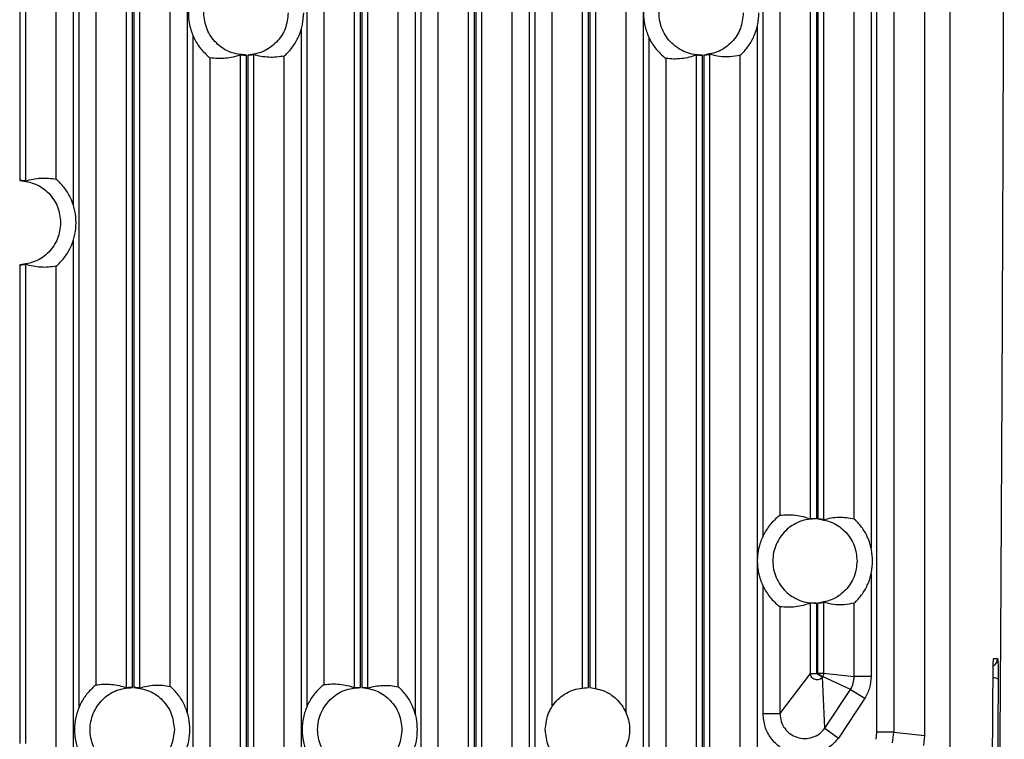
# Model space of a CAD drawing. Header units: millimetres. Extents: x -0.57 to 0.95, y -0.4 to 0.71.
# Tile 55 of 256: x -0.46 to -0.34, y 0.03 to 0.12. Entities that reach past the tile are written whole.
import ezdxf

# ---------------------------------------------------------------- set-up
doc = ezdxf.new("R2010")
doc.units = ezdxf.units.MM
doc.layers.add('FORMAT', color=7, linetype='Continuous')

msp = doc.modelspace()

# ---------------------------------------------------------------- linework, layer by layer
at = {"layer": 'FORMAT', "color": 7, "linetype": 'Continuous', "lineweight": 25}
for p, q in [((-0.347312, 0.397789), (-0.347312, -0.027211)), ((-0.457663, 0.245279), (-0.457663, 0.098389)), ((-0.456963, 0.245267), (-0.456963, 0.09833)), ((-0.453331, 0.098542), (-0.453331, 0.195029)), ((-0.451332, 0.194689), (-0.451332, 0.095479)), ((-0.437807, 0.186257), (-0.437807, 0.035277)), ((-0.450617, 0.035879), (-0.450617, 0.185654)), ((-0.448618, 0.182968), (-0.448618, 0.038565)), ((-0.444985, 0.038233), (-0.444985, 0.1833)), ((-0.444286, 0.038267), (-0.444286, 0.183267)), ((-0.444138, 0.18327), (-0.444138, 0.038264)), ((-0.443438, 0.183332), (-0.443438, 0.038202)), ((-0.439806, 0.038396), (-0.439806, 0.183137)), ((-0.423567, 0.036021), (-0.423567, 0.171905)), ((-0.421568, 0.171905), (-0.421568, 0.038605)), ((-0.412756, 0.038352), (-0.412756, 0.171905)), ((-0.410757, 0.171905), (-0.410757, 0.035117)), ((-0.396517, 0.013231), (-0.396517, 0.171905)), ((-0.394518, 0.171905), (-0.394518, 0.03597)), ((-0.385706, 0.035212), (-0.385706, 0.171905)), ((-0.383707, 0.171905), (-0.383707, 0.014605)), ((-0.369467, 0.056236), (-0.369467, 0.171905)), ((-0.367468, 0.171905), (-0.367468, 0.058683)), ((-0.417935, 0.038239), (-0.417935, 0.167017)), ((-0.417236, 0.038266), (-0.417236, 0.167017)), ((-0.417088, 0.167017), (-0.417088, 0.038262)), ((-0.416388, 0.167017), (-0.416388, 0.038193)), ((-0.390885, 0.038234), (-0.390885, 0.167017)), ((-0.390186, 0.038265), (-0.390186, 0.167017)), ((-0.390038, 0.167017), (-0.390038, 0.038259)), ((-0.389338, 0.167017), (-0.389338, 0.038171)), ((-0.363835, 0.058251), (-0.363835, 0.167017)), ((-0.363136, 0.167017), (-0.363136, 0.058264)), ((-0.362988, 0.167017), (-0.362988, 0.058256)), ((-0.362288, 0.167017), (-0.362288, 0.058173)), ((-0.410042, 0.009487), (-0.410042, 0.154248)), ((-0.397232, 0.155304), (-0.397232, 0.010008)), ((-0.358656, 0.05826), (-0.358656, 0.153542)), ((-0.40441, 0.011256), (-0.40441, 0.152097)), ((-0.403711, 0.011256), (-0.403711, 0.152074)), ((-0.403563, 0.152079), (-0.403563, 0.01126)), ((-0.402863, 0.152151), (-0.402863, 0.01126)), ((-0.399231, 0.010008), (-0.399231, 0.15201)), ((-0.350312, 0.152742), (-0.350312, 0.032585)), ((-0.408043, 0.151714), (-0.408043, 0.009487)), ((-0.356657, 0.151423), (-0.356657, 0.084354)), ((-0.355967, 0.084355), (-0.355967, 0.151034)), ((-0.353968, 0.150344), (-0.353968, 0.032968)), ((-0.424282, 0.116336), (-0.424282, 0.011484)), ((-0.370182, 0.116664), (-0.370182, 0.023562)), ((-0.437092, 0.012516), (-0.437092, 0.115583)), ((-0.382992, 0.02108), (-0.382992, 0.115342)), ((-0.429913, 0.113336), (-0.429913, 0.013566)), ((-0.375813, 0.113355), (-0.375813, 0.024255)), ((-0.435093, 0.112948), (-0.435093, 0.012516)), ((-0.43146, 0.013575), (-0.43146, 0.113297)), ((-0.430761, 0.013575), (-0.430761, 0.113267)), ((-0.430613, 0.113271), (-0.430613, 0.013566)), ((-0.426281, 0.011484), (-0.426281, 0.113159)), ((-0.380993, 0.112869), (-0.380993, 0.02108)), ((-0.37736, 0.024233), (-0.37736, 0.113285)), ((-0.376661, 0.024233), (-0.376661, 0.113269)), ((-0.376513, 0.113276), (-0.376513, 0.024255)), ((-0.372181, 0.023562), (-0.372181, 0.11325)), ((-0.451332, 0.091303), (-0.451332, 0.028109)), ((-0.457663, 0.088393), (-0.457663, 0.031639)), ((-0.456963, 0.088452), (-0.456963, 0.031639)), ((-0.453331, 0.028109), (-0.453331, 0.08824)), ((-0.356657, 0.084354), (-0.356657, 0.08123)), ((-0.355967, 0.08123), (-0.355967, 0.084355)), ((-0.356657, 0.08123), (-0.356657, 0.054784)), ((-0.355967, 0.032968), (-0.355967, 0.08123)), ((-0.356657, 0.051749), (-0.356657, 0.039566)), ((-0.369467, 0.035158), (-0.369467, 0.050297)), ((-0.363835, 0.039926), (-0.363835, 0.048282)), ((-0.363136, 0.04827), (-0.363136, 0.039926)), ((-0.362988, 0.039979), (-0.362988, 0.048277)), ((-0.362288, 0.04836), (-0.362288, 0.039979)), ((-0.358656, 0.039566), (-0.358656, 0.048273)), ((-0.367468, 0.04785), (-0.367468, 0.035158)), ((-0.342108, 0.041692), (-0.341646, 0.041692)), ((-0.367468, 0.035158), (-0.363835, 0.039926)), ((-0.363835, 0.039926), (-0.363136, 0.039926)), ((-0.363029, 0.039895), (-0.362997, 0.039945)), ((-0.363029, 0.039895), (-0.362434, 0.039527)), ((-0.362997, 0.039945), (-0.362402, 0.039578)), ((-0.362988, 0.039979), (-0.362288, 0.039979)), ((-0.362288, 0.039979), (-0.358656, 0.039566)), ((-0.362402, 0.039578), (-0.362434, 0.039527)), ((-0.362142, 0.033435), (-0.362434, 0.039527)), ((-0.359089, 0.038026), (-0.362402, 0.039578)), ((-0.356657, 0.039566), (-0.358656, 0.039566)), ((-0.362142, 0.033435), (-0.359089, 0.038026)), ((-0.359089, 0.038026), (-0.357383, 0.036984)), ((-0.357383, 0.036984), (-0.360522, 0.032264)), ((-0.367468, 0.035158), (-0.369467, 0.035158)), ((-0.362142, 0.033435), (-0.360522, 0.032264)), ((-0.356058, 0.032121), (-0.355967, 0.032968)), ((-0.353968, 0.032968), (-0.355967, 0.032968)), ((-0.354104, 0.031697), (-0.353968, 0.032968)), ((-0.353968, 0.032968), (-0.350312, 0.032585)), ((-0.350312, 0.032585), (-0.350437, 0.031367))]:
    msp.add_line(p, q, dxfattribs=at)
for centre, radius, start, end in [((-0.342641, 0.041692), 0.0009950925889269, 299.220537, 0.007706), ((-0.342172, 0.038236), 0.0011811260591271, 59.663672, 90.268465)]:
    msp.add_arc(centre, radius, start, end, dxfattribs=at)
for points, knots in [([(-0.3417705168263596, -0.0224846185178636), (-0.3417579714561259, -0.0211129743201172), (-0.3416952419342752, -0.0142544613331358), (-0.3415887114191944, -0.0018613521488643), (-0.3414586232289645, 0.0147430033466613), (-0.3413606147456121, 0.0286436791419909), (-0.3412703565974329, 0.0425863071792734), (-0.3411878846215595, 0.0565694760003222), (-0.3411158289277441, 0.0705998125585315), (-0.3410516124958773, 0.0846603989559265), (-0.3409952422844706, 0.0987495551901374), (-0.3409493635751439, 0.1128699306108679), (-0.3409113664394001, 0.1270085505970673), (-0.3408812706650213, 0.1411637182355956), (-0.3408616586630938, 0.1553340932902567), (-0.3408500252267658, 0.1695903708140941), (-0.3408456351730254, 0.1839343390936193), (-0.340853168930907, 0.1954394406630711), (-0.3408569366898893, 0.2011933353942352)], [0, 0, 0, 0, 0.0188263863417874, 0.0941359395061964, 0.1694454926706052, 0.2447550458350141, 0.2824082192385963, 0.3577177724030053, 0.4330273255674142, 0.4706804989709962, 0.5459900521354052, 0.6212996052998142, 0.6589527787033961, 0.734262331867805, 0.809571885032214, 0.8472250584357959, 0.9235946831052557, 1, 1, 1, 1]), ([(-0.4306128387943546, 0.113270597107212), (-0.4305231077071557, 0.113275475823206), (-0.4303436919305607, 0.1132852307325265), (-0.4301162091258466, 0.113310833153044), (-0.4299539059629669, 0.1133332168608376), (-0.4299268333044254, 0.1133351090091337), (-0.4299132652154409, 0.1133360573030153)], [0, 0, 0, 0, 0.2500322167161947, 0.4999351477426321, 0.7493809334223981, 1, 1, 1, 1]), ([(-0.4262806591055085, 0.1131594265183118), (-0.4265837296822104, 0.1131050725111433), (-0.4271943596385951, 0.1129955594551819), (-0.4281099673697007, 0.1129903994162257), (-0.4290177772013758, 0.1130828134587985), (-0.4296179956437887, 0.1132525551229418), (-0.4299132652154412, 0.1133360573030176)], [0, 0, 0, 0, 0.2502924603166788, 0.5042920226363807, 0.7561429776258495, 1, 1, 1, 1]), ([(-0.4262806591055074, 0.1131594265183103), (-0.4262647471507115, 0.1131694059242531), (-0.4262329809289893, 0.113189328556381), (-0.4261043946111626, 0.1133043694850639), (-0.4260402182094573, 0.1133617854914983)], [0, 0, 0, 0, 0.5009080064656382, 1, 1, 1, 1]), ([(-0.3765128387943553, 0.1132755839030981), (-0.3764231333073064, 0.1132822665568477), (-0.3762437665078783, 0.1132956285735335), (-0.3760164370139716, 0.1133258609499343), (-0.3758539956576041, 0.1133516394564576), (-0.3758268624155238, 0.1133541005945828), (-0.375813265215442, 0.1133553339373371)], [0, 0, 0, 0, 0.2500399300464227, 0.4999567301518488, 0.7494148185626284, 1, 1, 1, 1]), ([(-0.372180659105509, 0.1132499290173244), (-0.3725838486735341, 0.1131752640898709), (-0.37339709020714, 0.1130246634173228), (-0.3746079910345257, 0.1130583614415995), (-0.3754156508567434, 0.1132573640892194), (-0.3758132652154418, 0.1133553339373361)], [0, 0, 0, 0, 0.3329772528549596, 0.6716218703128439, 1, 1, 1, 1]), ([(-0.3721806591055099, 0.1132499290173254), (-0.3721646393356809, 0.1132604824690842), (-0.3721326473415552, 0.113281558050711), (-0.3720042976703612, 0.1134013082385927), (-0.37194021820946, 0.1134610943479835)], [0, 0, 0, 0, 0.5007430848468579, 1, 1, 1, 1]), ([(-0.4353334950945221, 0.113130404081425), (-0.4352687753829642, 0.113078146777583), (-0.4351397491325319, 0.1129739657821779), (-0.4351085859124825, 0.1129567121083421), (-0.4350930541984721, 0.1129481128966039)], [0, 0, 0, 0, 0.5016011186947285, 1, 1, 1, 1]), ([(-0.4314604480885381, 0.1132969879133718), (-0.4317522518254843, 0.1132007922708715), (-0.4323476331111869, 0.1130045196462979), (-0.43325165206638, 0.11287067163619), (-0.4341707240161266, 0.1128320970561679), (-0.4347861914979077, 0.1129095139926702), (-0.4350930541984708, 0.1129481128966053)], [0, 0, 0, 0, 0.2409979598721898, 0.4917198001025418, 0.7465792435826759, 1, 1, 1, 1]), ([(-0.4314604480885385, 0.1132969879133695), (-0.4314472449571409, 0.1132967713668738), (-0.4314208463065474, 0.1132963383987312), (-0.4312582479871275, 0.1132821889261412), (-0.4310300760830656, 0.1132680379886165), (-0.430850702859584, 0.1132672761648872), (-0.4307608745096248, 0.1132668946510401)], [0, 0, 0, 0, 0.2500140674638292, 0.4998839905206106, 0.7495468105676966, 1, 1, 1, 1]), ([(-0.3812334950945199, 0.1130440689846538), (-0.3811686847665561, 0.1129938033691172), (-0.3810394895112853, 0.1128936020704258), (-0.3810084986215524, 0.1128772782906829), (-0.38099305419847, 0.1128691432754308)], [0, 0, 0, 0, 0.5016463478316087, 1, 1, 1, 1]), ([(-0.3773604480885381, 0.1132849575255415), (-0.3776509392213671, 0.1131837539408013), (-0.3782444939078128, 0.1129769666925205), (-0.3791470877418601, 0.112826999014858), (-0.3800674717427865, 0.1127714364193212), (-0.3806847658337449, 0.1128365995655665), (-0.380993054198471, 0.1128691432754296)], [0, 0, 0, 0, 0.2399151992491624, 0.490213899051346, 0.7454031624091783, 1, 1, 1, 1]), ([(-0.377360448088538, 0.1132849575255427), (-0.3773472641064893, 0.1132850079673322), (-0.3773209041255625, 0.1132851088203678), (-0.3771583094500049, 0.1132742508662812), (-0.3769305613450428, 0.113264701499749), (-0.3767510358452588, 0.1132675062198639), (-0.3766608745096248, 0.1132689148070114)], [0, 0, 0, 0, 0.2499736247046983, 0.4997958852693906, 0.7487873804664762, 1, 1, 1, 1]), ([(-0.4569632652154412, 0.0983304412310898), (-0.4569765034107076, 0.0983311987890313), (-0.4570029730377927, 0.0983327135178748), (-0.4571656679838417, 0.098353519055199), (-0.4573934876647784, 0.0983768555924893), (-0.4575729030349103, 0.0983848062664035), (-0.4576628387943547, 0.0983887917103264)], [0, 0, 0, 0, 0.2499971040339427, 0.4998664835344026, 0.7492974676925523, 1, 1, 1, 1]), ([(-0.4569632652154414, 0.0983304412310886), (-0.4566687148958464, 0.0984165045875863), (-0.4560694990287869, 0.0985915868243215), (-0.4551624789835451, 0.0986924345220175), (-0.4542461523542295, 0.0986961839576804), (-0.4536345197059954, 0.0985932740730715), (-0.4533306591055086, 0.0985421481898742)], [0, 0, 0, 0, 0.2432636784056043, 0.4948813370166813, 0.7490558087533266, 1, 1, 1, 1]), ([(-0.4530902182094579, 0.0983440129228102), (-0.4531547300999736, 0.098400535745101), (-0.45328337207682, 0.0985132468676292), (-0.453314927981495, 0.0985325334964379), (-0.453330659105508, 0.0985421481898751)], [0, 0, 0, 0, 0.5014839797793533, 0.9999999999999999, 0.9999999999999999, 0.9999999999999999, 0.9999999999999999]), ([(-0.4576628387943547, 0.0883932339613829), (-0.4575731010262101, 0.0883972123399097), (-0.4573936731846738, 0.0884051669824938), (-0.4571661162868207, 0.088428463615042), (-0.4570038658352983, 0.0884491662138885), (-0.4569768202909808, 0.0884507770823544), (-0.4569632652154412, 0.0884515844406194)], [0, 0, 0, 0, 0.250029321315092, 0.4999257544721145, 0.7493655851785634, 1, 1, 1, 1]), ([(-0.4533306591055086, 0.0882398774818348), (-0.4536345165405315, 0.0881887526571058), (-0.4542461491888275, 0.0880858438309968), (-0.4551624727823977, 0.0880895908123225), (-0.4560694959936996, 0.088190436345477), (-0.4566687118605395, 0.088365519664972), (-0.4569632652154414, 0.0884515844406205)], [0, 0, 0, 0, 0.2509415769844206, 0.5051186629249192, 0.756733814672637, 0.9999999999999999, 0.9999999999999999, 0.9999999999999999, 0.9999999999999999]), ([(-0.453330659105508, 0.0882398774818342), (-0.4533147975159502, 0.0882495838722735), (-0.4532831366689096, 0.0882689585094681), (-0.4531544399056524, 0.0883817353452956), (-0.4530902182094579, 0.0884380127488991)], [0, 0, 0, 0, 0.5009843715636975, 1, 1, 1, 1]), ([(-0.3674680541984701, 0.0586834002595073), (-0.367483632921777, 0.0586752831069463), (-0.3675147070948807, 0.0586590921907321), (-0.3676440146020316, 0.0585597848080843), (-0.36770849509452, 0.0585102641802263)], [0, 0, 0, 0, 0.5013399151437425, 0.9999999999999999, 0.9999999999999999, 0.9999999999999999, 0.9999999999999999]), ([(-0.3674680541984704, 0.0586834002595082), (-0.3671594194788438, 0.0587144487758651), (-0.3665416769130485, 0.0587765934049), (-0.3656209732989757, 0.0587168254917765), (-0.364718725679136, 0.058562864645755), (-0.3641256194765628, 0.0583534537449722), (-0.363835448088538, 0.0582510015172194)], [0, 0, 0, 0, 0.2548825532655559, 0.5101558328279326, 0.7603485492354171, 1, 1, 1, 1]), ([(-0.3622882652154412, 0.0581727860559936), (-0.361991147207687, 0.0582498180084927), (-0.361388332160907, 0.0584061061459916), (-0.3604784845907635, 0.0584770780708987), (-0.3595647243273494, 0.0584492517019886), (-0.358956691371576, 0.0583227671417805), (-0.3586556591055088, 0.0582601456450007)], [0, 0, 0, 0, 0.2453818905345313, 0.4978489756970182, 0.7513890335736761, 0.9999999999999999, 0.9999999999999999, 0.9999999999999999, 0.9999999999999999]), ([(-0.3631358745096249, 0.0582635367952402), (-0.363225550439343, 0.0582653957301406), (-0.36340484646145, 0.0582691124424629), (-0.3636328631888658, 0.0582607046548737), (-0.3637949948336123, 0.0582507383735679), (-0.363821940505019, 0.0582509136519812), (-0.3638354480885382, 0.0582510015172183)], [0, 0, 0, 0, 0.2500177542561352, 0.4998798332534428, 0.7492949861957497, 1, 1, 1, 1]), ([(-0.3622882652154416, 0.0581727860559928), (-0.36230155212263, 0.0581740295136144), (-0.3623281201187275, 0.058176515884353), (-0.3624910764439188, 0.0582032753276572), (-0.3627185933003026, 0.0582347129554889), (-0.3628979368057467, 0.0582489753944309), (-0.3629878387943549, 0.058256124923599)], [0, 0, 0, 0, 0.2499745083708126, 0.4998395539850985, 0.7492776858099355, 1, 1, 1, 1]), ([(-0.3584152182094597, 0.0580466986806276), (-0.3584800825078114, 0.0581078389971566), (-0.3586083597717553, 0.0582287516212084), (-0.3586400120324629, 0.0582497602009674), (-0.3586556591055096, 0.0582601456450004)], [0, 0, 0, 0, 0.505657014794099, 0.9999999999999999, 0.9999999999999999, 0.9999999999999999, 0.9999999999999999]), ([(-0.36770849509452, 0.0480230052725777), (-0.3676436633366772, 0.0479732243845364), (-0.367514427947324, 0.0478739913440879), (-0.3674834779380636, 0.0478578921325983), (-0.3674680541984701, 0.0478498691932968)], [0, 0, 0, 0, 0.5016563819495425, 1, 1, 1, 1]), ([(-0.363835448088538, 0.0482822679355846), (-0.3641256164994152, 0.0481798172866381), (-0.3647187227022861, 0.0479704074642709), (-0.3656209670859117, 0.0478164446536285), (-0.3665416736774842, 0.0477566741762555), (-0.3671594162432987, 0.0478188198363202), (-0.3674680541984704, 0.047849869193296)], [0, 0, 0, 0, 0.2396489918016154, 0.4898441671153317, 0.7451147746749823, 1, 1, 1, 1]), ([(-0.3631358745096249, 0.0482697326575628), (-0.3632161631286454, 0.0482681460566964), (-0.3633438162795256, 0.0482656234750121), (-0.3635060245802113, 0.0482684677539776), (-0.3636302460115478, 0.0482729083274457), (-0.3637293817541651, 0.0482778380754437), (-0.3638109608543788, 0.0482821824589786), (-0.3638262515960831, 0.0482822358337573), (-0.3638354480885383, 0.0482822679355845)], [0, 0, 0, 0, 0.2234076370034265, 0.3552021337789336, 0.5001358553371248, 0.6583429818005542, 0.794513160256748, 1, 1, 1, 1]), ([(-0.3629878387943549, 0.048277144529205), (-0.362898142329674, 0.0482842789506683), (-0.3627187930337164, 0.0482985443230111), (-0.3624915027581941, 0.0483299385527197), (-0.3623290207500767, 0.0483565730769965), (-0.3623018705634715, 0.0483591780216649), (-0.3622882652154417, 0.0483604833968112)], [0, 0, 0, 0, 0.2500421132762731, 0.4999625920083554, 0.7494240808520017, 1, 1, 1, 1]), ([(-0.3586556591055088, 0.048273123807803), (-0.3590583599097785, 0.0481962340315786), (-0.3598711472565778, 0.0480410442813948), (-0.3610820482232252, 0.0480689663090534), (-0.3618901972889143, 0.0482642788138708), (-0.3622882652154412, 0.0483604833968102)], [0, 0, 0, 0, 0.3325740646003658, 0.6712477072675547, 1, 1, 1, 1]), ([(-0.3586556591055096, 0.0482731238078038), (-0.3586396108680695, 0.0482838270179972), (-0.3586075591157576, 0.0483052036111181), (-0.3584792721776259, 0.0484261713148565), (-0.3584152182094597, 0.0484865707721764)], [0, 0, 0, 0, 0.5006976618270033, 1, 1, 1, 1]), ([(-0.3421786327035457, 0.0400029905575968), (-0.3421762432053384, 0.0402332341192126), (-0.3421714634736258, 0.040693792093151), (-0.3421546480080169, 0.0412447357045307), (-0.3421326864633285, 0.04161794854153), (-0.3421160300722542, 0.0416671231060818), (-0.3421077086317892, 0.0416916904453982)], [0, 0, 0, 0, 0.2501612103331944, 0.5003994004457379, 0.7504023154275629, 1, 1, 1, 1]), ([(-0.3416461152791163, 0.0416916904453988), (-0.341640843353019, 0.0416825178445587), (-0.3416303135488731, 0.0416641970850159), (-0.3416152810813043, 0.0415119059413), (-0.3416017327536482, 0.0412772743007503), (-0.341590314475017, 0.040962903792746), (-0.3415815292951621, 0.0405836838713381), (-0.3415759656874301, 0.0401573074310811), (-0.3415732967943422, 0.0397053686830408), (-0.3415745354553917, 0.0394047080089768), (-0.3415751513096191, 0.0392552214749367)], [0, 0, 0, 0, 0.1251914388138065, 0.2500492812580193, 0.3749045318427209, 0.4996269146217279, 0.6237819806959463, 0.7496321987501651, 0.8755187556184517, 1, 1, 1, 1]), ([(-0.362433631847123, 0.039527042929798), (-0.36248599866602, 0.0394590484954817), (-0.362588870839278, 0.0393254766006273), (-0.3628113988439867, 0.0392048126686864), (-0.3630498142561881, 0.0391582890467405), (-0.3632878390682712, 0.0391877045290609), (-0.363506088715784, 0.0392878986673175), (-0.3636841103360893, 0.0394534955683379), (-0.3638100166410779, 0.0396731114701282), (-0.3638268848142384, 0.0398406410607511), (-0.3638354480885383, 0.0399256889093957)], [0, 0, 0, 0, 0.1310003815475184, 0.2573441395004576, 0.3795490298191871, 0.5001009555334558, 0.6204420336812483, 0.7430280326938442, 0.8695459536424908, 1, 1, 1, 1]), ([(-0.3630285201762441, 0.0398951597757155), (-0.3630323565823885, 0.0398900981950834), (-0.3630399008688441, 0.0398801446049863), (-0.3630568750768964, 0.0398713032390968), (-0.3630751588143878, 0.0398675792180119), (-0.3630939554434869, 0.0398701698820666), (-0.3631109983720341, 0.0398778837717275), (-0.3631246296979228, 0.0398908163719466), (-0.3631339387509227, 0.0399071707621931), (-0.363135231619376, 0.0399195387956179), (-0.3631358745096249, 0.0399256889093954)], [0, 0, 0, 0, 0.1272517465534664, 0.2502403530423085, 0.3777676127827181, 0.5001648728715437, 0.6285483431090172, 0.750283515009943, 0.8758262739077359, 1, 1, 1, 1]), ([(-0.3629974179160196, 0.0399454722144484), (-0.3629947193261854, 0.0399507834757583), (-0.3629893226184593, 0.0399614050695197), (-0.3629883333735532, 0.0399732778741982), (-0.3629878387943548, 0.039979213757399)], [0, 0, 0, 0, 0.5000437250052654, 1, 1, 1, 1]), ([(-0.3424587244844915, 0.0021041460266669), (-0.3424079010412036, 0.0083955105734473), (-0.3423062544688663, 0.0209782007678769), (-0.3422211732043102, 0.0336614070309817), (-0.3421786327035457, 0.0400029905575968)], [0, 0, 0, 0, 0.5000015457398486, 1, 1, 1, 1]), ([(-0.4486180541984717, 0.0385649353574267), (-0.4486337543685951, 0.0385561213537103), (-0.4486650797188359, 0.0385385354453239), (-0.4487941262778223, 0.0384332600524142), (-0.4488584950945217, 0.0383807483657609)], [0, 0, 0, 0, 0.5011969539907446, 0.9999999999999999, 0.9999999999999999, 0.9999999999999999, 0.9999999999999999]), ([(-0.4486180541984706, 0.0385649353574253), (-0.4483115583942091, 0.0386050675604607), (-0.447696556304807, 0.0386855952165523), (-0.4467778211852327, 0.0386513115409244), (-0.4458734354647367, 0.0385215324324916), (-0.445277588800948, 0.0383278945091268), (-0.4449854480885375, 0.038232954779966)], [0, 0, 0, 0, 0.2531180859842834, 0.5078965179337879, 0.7587240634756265, 1, 1, 1, 1]), ([(-0.443438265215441, 0.0382017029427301), (-0.4431433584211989, 0.0382864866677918), (-0.4425436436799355, 0.0384589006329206), (-0.4416362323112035, 0.0385555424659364), (-0.4407202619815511, 0.0385548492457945), (-0.440109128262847, 0.0384486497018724), (-0.4398056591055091, 0.0383959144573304)], [0, 0, 0, 0, 0.2435577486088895, 0.4952926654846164, 0.7493787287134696, 0.9999999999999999, 0.9999999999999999, 0.9999999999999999, 0.9999999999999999]), ([(-0.4215680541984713, 0.0386051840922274), (-0.4215837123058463, 0.0385966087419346), (-0.4216149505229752, 0.0385795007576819), (-0.4217440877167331, 0.0384762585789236), (-0.4218084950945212, 0.0384247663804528)], [0, 0, 0, 0, 0.5012484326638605, 0.9999999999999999, 0.9999999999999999, 0.9999999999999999, 0.9999999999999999]), ([(-0.4215680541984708, 0.038605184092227), (-0.4212608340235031, 0.0386422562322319), (-0.4206449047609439, 0.0387165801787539), (-0.4197255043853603, 0.0386737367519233), (-0.4188218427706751, 0.0385358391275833), (-0.418226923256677, 0.0383369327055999), (-0.4179354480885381, 0.0382394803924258)], [0, 0, 0, 0, 0.2537156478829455, 0.5086609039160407, 0.7592730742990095, 1, 1, 1, 1]), ([(-0.3590887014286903, 0.0380255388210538), (-0.3589631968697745, 0.0382678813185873), (-0.358712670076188, 0.0387516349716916), (-0.3586746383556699, 0.0392950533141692), (-0.3586556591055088, 0.0395662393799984)], [0, 0, 0, 0, 0.5009626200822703, 1, 1, 1, 1]), ([(-0.3566568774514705, 0.0395662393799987), (-0.3566887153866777, 0.0391117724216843), (-0.3567525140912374, 0.0382010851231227), (-0.3571723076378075, 0.0373903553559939), (-0.357382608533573, 0.0369842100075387)], [0, 0, 0, 0, 0.499037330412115, 0.9999999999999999, 0.9999999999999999, 0.9999999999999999, 0.9999999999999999]), ([(-0.3415751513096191, 0.0392552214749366), (-0.3416171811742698, 0.0328809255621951), (-0.341701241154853, 0.0201322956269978), (-0.3418016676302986, 0.007481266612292), (-0.3418518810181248, 0.0011557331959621)], [0, 0, 0, 0, 0.4999985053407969, 1, 1, 1, 1]), ([(-0.4442858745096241, 0.0382665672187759), (-0.4443756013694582, 0.0382657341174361), (-0.4445550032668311, 0.0382640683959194), (-0.4447828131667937, 0.0382488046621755), (-0.4449449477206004, 0.0382339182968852), (-0.4449719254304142, 0.0382332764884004), (-0.4449854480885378, 0.0382329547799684)], [0, 0, 0, 0, 0.2500208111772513, 0.499897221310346, 0.7493219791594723, 1, 1, 1, 1]), ([(-0.4434382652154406, 0.0382017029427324), (-0.4434515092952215, 0.0382025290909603), (-0.4434779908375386, 0.0382041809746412), (-0.44364071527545, 0.0382258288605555), (-0.4438684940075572, 0.0382503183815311), (-0.444047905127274, 0.0382591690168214), (-0.4441378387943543, 0.0382636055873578)], [0, 0, 0, 0, 0.2499939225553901, 0.4998629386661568, 0.7492955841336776, 1, 1, 1, 1]), ([(-0.439565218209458, 0.0381956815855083), (-0.4396297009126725, 0.0382527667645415), (-0.439758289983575, 0.0383666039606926), (-0.4397899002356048, 0.0383861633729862), (-0.439805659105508, 0.0383959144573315)], [0, 0, 0, 0, 0.5014633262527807, 0.9999999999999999, 0.9999999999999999, 0.9999999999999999, 0.9999999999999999]), ([(-0.4179354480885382, 0.0382394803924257), (-0.4179256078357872, 0.0382397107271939), (-0.4179095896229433, 0.0382400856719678), (-0.4178260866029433, 0.038246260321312), (-0.4177272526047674, 0.0382531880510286), (-0.4176027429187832, 0.0382600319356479), (-0.4174400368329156, 0.0382659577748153), (-0.4173140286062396, 0.0382660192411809), (-0.4172358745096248, 0.0382660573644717)], [0, 0, 0, 0, 0.213794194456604, 0.3480196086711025, 0.5002179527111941, 0.6493978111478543, 0.7825459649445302, 1, 1, 1, 1]), ([(-0.4163882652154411, 0.0381925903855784), (-0.4164015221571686, 0.0381935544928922), (-0.4164280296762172, 0.0381954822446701), (-0.4165908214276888, 0.0382188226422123), (-0.4168185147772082, 0.0382456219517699), (-0.416997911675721, 0.0382562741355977), (-0.4170878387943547, 0.0382616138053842)], [0, 0, 0, 0, 0.2499879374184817, 0.4998558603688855, 0.7492904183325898, 1, 1, 1, 1]), ([(-0.4163882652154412, 0.0381925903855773), (-0.4160926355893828, 0.0382748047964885), (-0.4154919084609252, 0.0384418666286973), (-0.4145837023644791, 0.0385300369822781), (-0.4136684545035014, 0.038520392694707), (-0.4130583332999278, 0.0384075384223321), (-0.4127556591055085, 0.0383515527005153)], [0, 0, 0, 0, 0.2441540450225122, 0.4961274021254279, 0.7500345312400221, 1, 1, 1, 1]), ([(-0.4125152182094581, 0.0381470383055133), (-0.412579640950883, 0.0382052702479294), (-0.4127081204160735, 0.0383214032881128), (-0.4127398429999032, 0.0383415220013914), (-0.4127556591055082, 0.038351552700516)], [0, 0, 0, 0, 0.5014244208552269, 1, 1, 1, 1]), ([(-0.3605221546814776, 0.0322640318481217), (-0.3608635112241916, 0.0318725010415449), (-0.3615463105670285, 0.0310893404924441), (-0.362967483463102, 0.0303889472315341), (-0.3645135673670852, 0.0301352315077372), (-0.3660679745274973, 0.0303789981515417), (-0.3674720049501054, 0.031089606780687), (-0.3685787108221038, 0.0321994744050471), (-0.3693237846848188, 0.033601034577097), (-0.3694190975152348, 0.0346383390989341), (-0.3694668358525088, 0.0351578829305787)], [0, 0, 0, 0, 0.1248730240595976, 0.2497776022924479, 0.3747079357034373, 0.4996588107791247, 0.6246253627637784, 0.7496027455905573, 0.8745861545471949, 1, 1, 1, 1]), ([(-0.3674680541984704, 0.0351578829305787), (-0.3674399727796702, 0.0348485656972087), (-0.3673838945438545, 0.0342308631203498), (-0.3669410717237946, 0.0333954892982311), (-0.3662820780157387, 0.0327334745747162), (-0.3654451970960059, 0.0323095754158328), (-0.3645184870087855, 0.0321645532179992), (-0.3635972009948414, 0.0323165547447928), (-0.3627511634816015, 0.0327347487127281), (-0.3623451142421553, 0.0332015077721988), (-0.3621421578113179, 0.0334348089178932)], [0, 0, 0, 0, 0.1253437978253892, 0.2503099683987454, 0.3753172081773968, 0.500341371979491, 0.6253497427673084, 0.7503096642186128, 0.8751967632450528, 1, 1, 1, 1])]:
    msp.add_open_spline(points, degree=3, knots=knots, dxfattribs=at)
for points in [[(-0.4353334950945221, 0.1234028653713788), (-0.4356771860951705, 0.1230606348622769), (-0.4363645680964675, 0.122376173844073), (-0.4370920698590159, 0.1211033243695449), (-0.4375523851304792, 0.1197196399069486), (-0.437706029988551, 0.1182666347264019), (-0.4375523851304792, 0.1168136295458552), (-0.4370920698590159, 0.1154299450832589), (-0.4363645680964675, 0.1141570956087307), (-0.4356771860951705, 0.1134726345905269), (-0.4353334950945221, 0.113130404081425)], [(-0.4307608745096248, 0.1132668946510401), (-0.4314202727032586, 0.1133363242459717), (-0.4327390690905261, 0.1134751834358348), (-0.4344221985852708, 0.1146288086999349), (-0.4355480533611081, 0.1162883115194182), (-0.4359437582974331, 0.1182666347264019), (-0.4355480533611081, 0.1202449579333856), (-0.4344221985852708, 0.1219044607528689), (-0.4327390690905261, 0.123058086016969), (-0.4314202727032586, 0.1231969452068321), (-0.4307608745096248, 0.1232663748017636)], [(-0.3812334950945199, 0.12348920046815), (-0.3815912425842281, 0.1231455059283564), (-0.3823067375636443, 0.1224581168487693), (-0.3830664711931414, 0.1211646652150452), (-0.383547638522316, 0.1197527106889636), (-0.3837084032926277, 0.1182666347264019), (-0.383547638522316, 0.1167805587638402), (-0.3830664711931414, 0.1153686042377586), (-0.3823067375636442, 0.1140751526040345), (-0.3815912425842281, 0.1133877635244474), (-0.3812334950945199, 0.1130440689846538)], [(-0.3766608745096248, 0.1132689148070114), (-0.3769948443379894, 0.1132781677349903), (-0.3776627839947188, 0.1132966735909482), (-0.37863234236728, 0.1135762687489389), (-0.3795288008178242, 0.1140287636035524), (-0.3803169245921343, 0.1146542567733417), (-0.3809651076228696, 0.1154229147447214), (-0.3814475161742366, 0.1163053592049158), (-0.3817448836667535, 0.1172660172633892), (-0.3818453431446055, 0.1182666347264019), (-0.3817448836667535, 0.1192672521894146), (-0.3814475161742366, 0.1202279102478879), (-0.3809651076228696, 0.1211103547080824), (-0.3803169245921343, 0.1218790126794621), (-0.3795288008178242, 0.1225045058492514), (-0.37863234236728, 0.1229570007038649), (-0.3776627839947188, 0.1232365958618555), (-0.3769948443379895, 0.1232551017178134), (-0.3766608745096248, 0.1232643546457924)], [(-0.4258118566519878, 0.1182666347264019), (-0.4258831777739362, 0.1176280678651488), (-0.426025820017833, 0.1163509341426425), (-0.4271267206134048, 0.114725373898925), (-0.4287071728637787, 0.1135606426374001), (-0.429977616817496, 0.113367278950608), (-0.4306128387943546, 0.113270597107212)], [(-0.4260402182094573, 0.1133617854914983), (-0.4257316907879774, 0.1136984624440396), (-0.4251146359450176, 0.1143718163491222), (-0.4244714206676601, 0.1155890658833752), (-0.424047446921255, 0.116898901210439), (-0.4239950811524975, 0.1178107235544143), (-0.4239688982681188, 0.1182666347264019)], [(-0.3718118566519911, 0.1182666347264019), (-0.3718812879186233, 0.1176364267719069), (-0.3720201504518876, 0.116376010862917), (-0.373093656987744, 0.1147645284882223), (-0.3746380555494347, 0.1135965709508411), (-0.3758879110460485, 0.1133825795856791), (-0.3765128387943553, 0.1132755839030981)], [(-0.37194021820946, 0.1134610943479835), (-0.3716459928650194, 0.1137947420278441), (-0.3710575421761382, 0.1144620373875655), (-0.3704460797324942, 0.1156552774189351), (-0.3700434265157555, 0.1169341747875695), (-0.3699937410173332, 0.1178224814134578), (-0.3699688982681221, 0.1182666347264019)], [(-0.4576628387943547, 0.0983887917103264), (-0.457022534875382, 0.09829739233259), (-0.4557419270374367, 0.0981145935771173), (-0.4541433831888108, 0.0969517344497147), (-0.4530286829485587, 0.0953192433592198), (-0.4528841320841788, 0.094033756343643), (-0.4528118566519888, 0.0933910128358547)], [(-0.4509688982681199, 0.0933910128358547), (-0.4509957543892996, 0.0938527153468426), (-0.451049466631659, 0.0947761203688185), (-0.4514841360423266, 0.0961011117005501), (-0.4521432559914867, 0.0973299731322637), (-0.4527745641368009, 0.0980059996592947), (-0.4530902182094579, 0.0983440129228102)], [(-0.4528118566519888, 0.0933910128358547), (-0.4528841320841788, 0.0927482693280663), (-0.4530286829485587, 0.0914627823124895), (-0.4541433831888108, 0.0898302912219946), (-0.4557419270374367, 0.088667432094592), (-0.457022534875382, 0.0884846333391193), (-0.4576628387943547, 0.0883932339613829)], [(-0.4530902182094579, 0.0884380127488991), (-0.4527745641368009, 0.0887760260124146), (-0.4521432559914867, 0.0894520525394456), (-0.4514841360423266, 0.0906809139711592), (-0.451049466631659, 0.0920059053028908), (-0.4509957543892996, 0.0929293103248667), (-0.4509688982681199, 0.0933910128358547)], [(-0.36770849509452, 0.0585102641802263), (-0.3680697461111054, 0.05816626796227), (-0.3687922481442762, 0.0574782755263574), (-0.3695600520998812, 0.0561798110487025), (-0.3700464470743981, 0.0547608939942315), (-0.3702089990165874, 0.053266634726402), (-0.3700464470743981, 0.0517723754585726), (-0.3695600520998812, 0.0503534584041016), (-0.3687922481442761, 0.0490549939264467), (-0.3680697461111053, 0.048367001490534), (-0.36770849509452, 0.0480230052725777)], [(-0.3631358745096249, 0.0582635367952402), (-0.3634709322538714, 0.058255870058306), (-0.3641410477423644, 0.0582405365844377), (-0.3651148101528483, 0.0579639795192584), (-0.3660156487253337, 0.0575131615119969), (-0.3668080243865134, 0.0568879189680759), (-0.3674599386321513, 0.0561182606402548), (-0.3679452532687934, 0.0552337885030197), (-0.3682444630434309, 0.0542703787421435), (-0.3683455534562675, 0.053266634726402), (-0.3682444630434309, 0.0522628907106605), (-0.3679452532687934, 0.0512994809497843), (-0.3674599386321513, 0.0504150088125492), (-0.3668080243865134, 0.049645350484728), (-0.3660156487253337, 0.0490201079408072), (-0.3651148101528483, 0.0485692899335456), (-0.3641410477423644, 0.0482927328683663), (-0.3634709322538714, 0.048277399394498), (-0.3631358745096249, 0.0482697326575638)], [(-0.3629878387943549, 0.058256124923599), (-0.3623655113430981, 0.0581466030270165), (-0.3611208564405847, 0.0579275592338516), (-0.3595854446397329, 0.0567589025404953), (-0.3585187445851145, 0.0551509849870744), (-0.3583808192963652, 0.0538947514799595), (-0.3583118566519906, 0.053266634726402)], [(-0.3564688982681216, 0.053266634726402), (-0.356493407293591, 0.0537078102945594), (-0.3565424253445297, 0.0545901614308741), (-0.3569397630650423, 0.0558611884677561), (-0.3575432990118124, 0.0570482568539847), (-0.3581245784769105, 0.0577138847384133), (-0.3584152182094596, 0.0580466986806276)], [(-0.3583118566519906, 0.053266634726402), (-0.3583808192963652, 0.0526385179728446), (-0.3585187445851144, 0.0513822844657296), (-0.3595854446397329, 0.0497743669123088), (-0.3611208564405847, 0.0486057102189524), (-0.3623655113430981, 0.0483866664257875), (-0.3629878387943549, 0.048277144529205)], [(-0.3584152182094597, 0.0484865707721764), (-0.3581245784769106, 0.0488193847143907), (-0.3575432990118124, 0.0494850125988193), (-0.3569397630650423, 0.050672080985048), (-0.3565424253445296, 0.0519431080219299), (-0.356493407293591, 0.0528254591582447), (-0.3564688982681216, 0.053266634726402)], [(-0.3622882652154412, 0.039979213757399), (-0.3622933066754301, 0.039908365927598), (-0.3623033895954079, 0.039766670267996), (-0.3623692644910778, 0.0396408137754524), (-0.3624022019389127, 0.0395778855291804)], [(-0.4488584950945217, 0.0383807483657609), (-0.4491986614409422, 0.0380389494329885), (-0.4498789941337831, 0.0373553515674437), (-0.4505984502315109, 0.0360877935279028), (-0.4510535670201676, 0.0347112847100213), (-0.4512054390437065, 0.0332666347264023), (-0.4510535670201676, 0.0318219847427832), (-0.4505984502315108, 0.0304454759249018), (-0.4498789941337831, 0.0291779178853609), (-0.4491986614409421, 0.0284943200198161), (-0.4488584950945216, 0.0281525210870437)], [(-0.4442858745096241, 0.0282667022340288), (-0.4449428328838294, 0.0283389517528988), (-0.4462567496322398, 0.0284834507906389), (-0.4479306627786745, 0.0296383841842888), (-0.4490497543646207, 0.0312945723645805), (-0.4494429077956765, 0.0332666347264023), (-0.4490497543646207, 0.0352386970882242), (-0.4479306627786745, 0.0368948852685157), (-0.4462567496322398, 0.0380498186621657), (-0.4449428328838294, 0.0381943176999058), (-0.4442858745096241, 0.0382665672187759)], [(-0.4441378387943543, 0.0382636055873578), (-0.4435000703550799, 0.0381695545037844), (-0.4422245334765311, 0.0379814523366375), (-0.4406350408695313, 0.0368176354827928), (-0.439527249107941, 0.0351886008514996), (-0.4393836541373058, 0.0339072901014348), (-0.4393118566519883, 0.0332666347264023)], [(-0.4374688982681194, 0.0332666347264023), (-0.4374954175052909, 0.0337254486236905), (-0.4375484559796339, 0.0346430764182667), (-0.4379777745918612, 0.0359605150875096), (-0.4386289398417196, 0.0371836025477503), (-0.4392531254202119, 0.0378583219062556), (-0.439565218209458, 0.0381956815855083)], [(-0.4218084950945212, 0.0384247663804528), (-0.4221557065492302, 0.0380821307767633), (-0.4228501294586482, 0.0373968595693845), (-0.4235856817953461, 0.0361187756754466), (-0.4240512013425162, 0.0347279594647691), (-0.4242066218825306, 0.0332666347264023), (-0.4240512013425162, 0.0318053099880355), (-0.423585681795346, 0.0304144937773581), (-0.4228501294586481, 0.0291364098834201), (-0.4221557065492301, 0.0284511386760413), (-0.4218084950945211, 0.0281085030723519)], [(-0.4172358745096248, 0.0282672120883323), (-0.4178977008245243, 0.0283338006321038), (-0.4192213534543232, 0.0284669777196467), (-0.4209137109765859, 0.0296192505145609), (-0.4220463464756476, 0.0312820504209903), (-0.4224446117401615, 0.0332666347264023), (-0.4220463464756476, 0.0352512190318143), (-0.4209137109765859, 0.0369140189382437), (-0.4192213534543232, 0.0380662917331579), (-0.4178977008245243, 0.0381994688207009), (-0.4172358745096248, 0.0382660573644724)], [(-0.4170878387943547, 0.0382616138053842), (-0.4164551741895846, 0.0381623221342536), (-0.4151898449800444, 0.0379637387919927), (-0.4136184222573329, 0.0367981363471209), (-0.4125243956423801, 0.0351760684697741), (-0.4123827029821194, 0.0339031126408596), (-0.4123118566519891, 0.0332666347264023)], [(-0.4104688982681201, 0.0332666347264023), (-0.4104947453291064, 0.0337196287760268), (-0.410546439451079, 0.0346256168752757), (-0.4109650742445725, 0.0359277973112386), (-0.4116003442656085, 0.0371391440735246), (-0.4122102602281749, 0.0378110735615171), (-0.4125152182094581, 0.0381470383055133)], [(-0.3953118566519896, 0.0332666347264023), (-0.3952342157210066, 0.033932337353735), (-0.3950789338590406, 0.0352637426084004), (-0.393887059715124, 0.0369330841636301), (-0.3921882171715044, 0.0380825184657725), (-0.3908533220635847, 0.0382042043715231), (-0.3901858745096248, 0.0382650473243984)], [(-0.3900378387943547, 0.0382591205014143), (-0.3894110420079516, 0.0381546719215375), (-0.3881574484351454, 0.0379457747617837), (-0.3865932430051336, 0.0367785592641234), (-0.3855539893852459, 0.0351635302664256), (-0.3851907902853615, 0.0332666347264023), (-0.3855539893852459, 0.0313697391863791), (-0.3865932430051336, 0.0297547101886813), (-0.3881574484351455, 0.028587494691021), (-0.3894110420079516, 0.0283785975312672), (-0.3900378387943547, 0.0282741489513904)], [(-0.4393118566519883, 0.0332666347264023), (-0.4393836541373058, 0.0326259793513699), (-0.4395272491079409, 0.031344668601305), (-0.4406350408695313, 0.0297156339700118), (-0.4422245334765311, 0.0285518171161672), (-0.4435000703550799, 0.0283637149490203), (-0.4441378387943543, 0.0282696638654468)], [(-0.4395652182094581, 0.0283375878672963), (-0.439253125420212, 0.028674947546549), (-0.4386289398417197, 0.0293496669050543), (-0.4379777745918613, 0.030572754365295), (-0.4375484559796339, 0.0318901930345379), (-0.4374954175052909, 0.0328078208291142), (-0.4374688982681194, 0.0332666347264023)], [(-0.4123118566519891, 0.0332666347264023), (-0.4123827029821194, 0.0326301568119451), (-0.4125243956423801, 0.0313572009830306), (-0.4136184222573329, 0.0297351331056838), (-0.4151898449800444, 0.0285695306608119), (-0.4164551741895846, 0.0283709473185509), (-0.4170878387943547, 0.0282716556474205)], [(-0.4125152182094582, 0.0283862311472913), (-0.412210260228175, 0.0287221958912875), (-0.4116003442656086, 0.02939412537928), (-0.4109650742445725, 0.030605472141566), (-0.410546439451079, 0.031907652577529), (-0.4104947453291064, 0.0328136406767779), (-0.4104688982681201, 0.0332666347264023)], [(-0.3901858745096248, 0.0282682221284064), (-0.3908533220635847, 0.0283290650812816), (-0.3921882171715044, 0.0284507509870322), (-0.3938870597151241, 0.0296001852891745), (-0.3950789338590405, 0.0312695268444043), (-0.3952342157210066, 0.0326009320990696), (-0.3953118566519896, 0.0332666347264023)]]:
    msp.add_open_spline(points, degree=3, dxfattribs=at)

doc.saveas('drawing.dxf')
